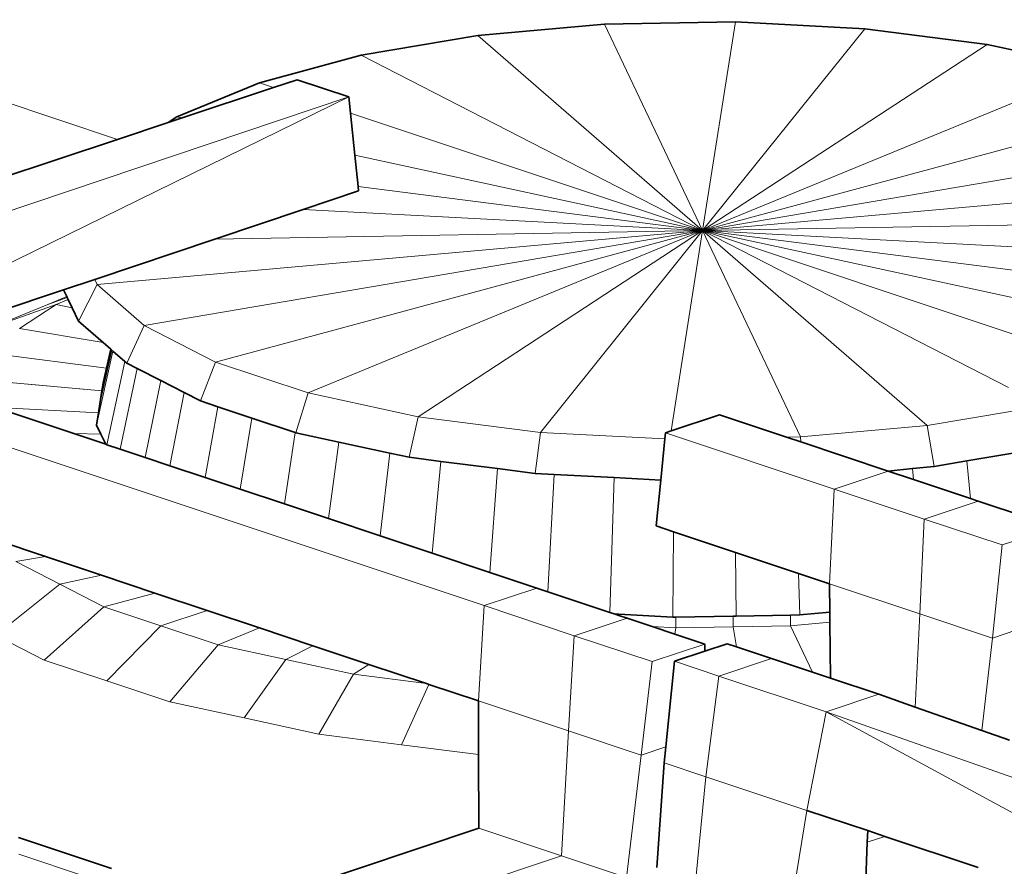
# Model space of a CAD drawing. Header units: inches. Extents: x 0 to 12.9, y 0 to 8.3.
# Tile 57 of 74: x 8.478 to 8.839, y 2.032 to 2.342. Entities that reach past the tile are written whole.
import ezdxf

# ---------------------------------------------------------------- set-up
doc = ezdxf.new("R2010")
doc.units = ezdxf.units.IN
doc.header["$MEASUREMENT"] = 0
doc.layers.add('Default', color=7, linetype='Continuous')

# ---------------------------------------------------------------- blocks, each defined once
blk = doc.blocks.new('MODEL_3')
at = {"lineweight": 0}
for p, q in [((8.3665, 2.34702), (8.51387, 2.2979)), ((8.51387, 2.2979), (8.3665, 2.34702)), ((8.69214, 2.34005), (8.6458, 2.33592)), ((8.6458, 2.33592), (8.69214, 2.34005)), ((8.74004, 2.34089), (8.69214, 2.34005)), ((8.69214, 2.34005), (8.74004, 2.34089)), ((8.69214, 2.34005), (8.72804, 2.2645)), ((8.72804, 2.2645), (8.69214, 2.34005)), ((8.74004, 2.34089), (8.72804, 2.2645)), ((8.72804, 2.2645), (8.74004, 2.34089)), ((8.78743, 2.33839), (8.74004, 2.34089)), ((8.74004, 2.34089), (8.78743, 2.33839)), ((8.78743, 2.33839), (8.72804, 2.2645)), ((8.72804, 2.2645), (8.78743, 2.33839)), ((8.83222, 2.33266), (8.78743, 2.33839)), ((8.78743, 2.33839), (8.83222, 2.33266)), ((8.6458, 2.33592), (8.60305, 2.32866)), ((8.60305, 2.32866), (8.6458, 2.33592)), ((8.6458, 2.33592), (8.72804, 2.2645)), ((8.72804, 2.2645), (8.6458, 2.33592)), ((8.83222, 2.33266), (8.72804, 2.2645)), ((8.72804, 2.2645), (8.83222, 2.33266)), ((8.87245, 2.32395), (8.83222, 2.33266)), ((8.83222, 2.33266), (8.87245, 2.32395)), ((8.56577, 2.31859), (8.60305, 2.32866)), ((8.60305, 2.32866), (8.56577, 2.31859)), ((8.60305, 2.32866), (8.72804, 2.2645)), ((8.72804, 2.2645), (8.60305, 2.32866)), ((8.72804, 2.2645), (8.87245, 2.32395)), ((8.87245, 2.32395), (8.72804, 2.2645)), ((8.56577, 2.31859), (8.53558, 2.30616)), ((8.53558, 2.30616), (8.56577, 2.31859)), ((8.57096, 2.31686), (8.56577, 2.31859)), ((8.56577, 2.31859), (8.57096, 2.31686)), ((8.57096, 2.31686), (8.57959, 2.31972)), ((8.57959, 2.31972), (8.57096, 2.31686)), ((8.57959, 2.31972), (8.59846, 2.31343)), ((8.59846, 2.31343), (8.57959, 2.31972)), ((8.5375, 2.30575), (8.57096, 2.31686)), ((8.57096, 2.31686), (8.5375, 2.30575)), ((8.59846, 2.31343), (8.36423, 2.23465)), ((8.36423, 2.23465), (8.59846, 2.31343)), ((8.59846, 2.31343), (8.40793, 2.22008)), ((8.40793, 2.22008), (8.59846, 2.31343)), ((8.59909, 2.30748), (8.59846, 2.31343)), ((8.59846, 2.31343), (8.59909, 2.30748)), ((8.72804, 2.2645), (8.59909, 2.30748)), ((8.59909, 2.30748), (8.60073, 2.29206)), ((8.59909, 2.30748), (8.72804, 2.2645)), ((8.60073, 2.29206), (8.59909, 2.30748)), ((8.51387, 2.2979), (8.53231, 2.30403)), ((8.53231, 2.30403), (8.51387, 2.2979)), ((8.53558, 2.30616), (8.53231, 2.30403)), ((8.53231, 2.30403), (8.5375, 2.30575)), ((8.5375, 2.30575), (8.53558, 2.30616)), ((8.34383, 2.24145), (8.51387, 2.2979)), ((8.51387, 2.2979), (8.34383, 2.24145)), ((8.85812, 2.29962), (8.72804, 2.2645)), ((8.72804, 2.2645), (8.85812, 2.29962)), ((8.60073, 2.29206), (8.60194, 2.28064)), ((8.72804, 2.2645), (8.60073, 2.29206)), ((8.60073, 2.29206), (8.72804, 2.2645)), ((8.60194, 2.28064), (8.60073, 2.29206)), ((8.85672, 2.28636), (8.72804, 2.2645)), ((8.72804, 2.2645), (8.85672, 2.28636)), ((8.60211, 2.27907), (8.58174, 2.27223)), ((8.58174, 2.27223), (8.60211, 2.27907)), ((8.60194, 2.28064), (8.60211, 2.27907)), ((8.72804, 2.2645), (8.60194, 2.28064)), ((8.60194, 2.28064), (8.72804, 2.2645)), ((8.60211, 2.27907), (8.60194, 2.28064)), ((8.86327, 2.27658), (8.72804, 2.2645)), ((8.72804, 2.2645), (8.86327, 2.27658)), ((8.58174, 2.27223), (8.54945, 2.26138)), ((8.54945, 2.26138), (8.58174, 2.27223)), ((8.72804, 2.2645), (8.58174, 2.27223)), ((8.58174, 2.27223), (8.72804, 2.2645)), ((8.72804, 2.2645), (8.50637, 2.2447)), ((8.50637, 2.2447), (8.72804, 2.2645)), ((8.72804, 2.2645), (8.52357, 2.22978)), ((8.52357, 2.22978), (8.72804, 2.2645)), ((8.72804, 2.2645), (8.54945, 2.26138)), ((8.54945, 2.26138), (8.72804, 2.2645)), ((8.72804, 2.2645), (8.54969, 2.21636)), ((8.54969, 2.21636), (8.72804, 2.2645)), ((8.72804, 2.2645), (8.58361, 2.20506)), ((8.58361, 2.20506), (8.72804, 2.2645)), ((8.72804, 2.2645), (8.62385, 2.19635)), ((8.62385, 2.19635), (8.72804, 2.2645)), ((8.72804, 2.2645), (8.66864, 2.19062)), ((8.66864, 2.19062), (8.72804, 2.2645)), ((8.72804, 2.2645), (8.71649, 2.19112)), ((8.71649, 2.19112), (8.72804, 2.2645)), ((8.89097, 2.26735), (8.72804, 2.2645)), ((8.72804, 2.2645), (8.89097, 2.26735)), ((8.72804, 2.2645), (8.76394, 2.18895)), ((8.76394, 2.18895), (8.72804, 2.2645)), ((8.72804, 2.2645), (8.81028, 2.19309)), ((8.81028, 2.19309), (8.72804, 2.2645)), ((8.72804, 2.2645), (8.84005, 2.20701)), ((8.84005, 2.20701), (8.72804, 2.2645)), ((8.72804, 2.2645), (8.84182, 2.22658)), ((8.84182, 2.22658), (8.72804, 2.2645)), ((8.72804, 2.2645), (8.85465, 2.2371)), ((8.93178, 2.25375), (8.72804, 2.2645)), ((8.72804, 2.2645), (8.93178, 2.25375)), ((8.94227, 2.23709), (8.72804, 2.2645)), ((8.72804, 2.2645), (8.94227, 2.23709)), ((8.85465, 2.2371), (8.72804, 2.2645)), ((8.54945, 2.26138), (8.50547, 2.24662)), ((8.50547, 2.24662), (8.54945, 2.26138)), ((8.50547, 2.24662), (8.49405, 2.24278)), ((8.49405, 2.24278), (8.50547, 2.24662)), ((8.50637, 2.2447), (8.50547, 2.24662)), ((8.50547, 2.24662), (8.50637, 2.2447)), ((8.49405, 2.24278), (8.41722, 2.21699)), ((8.41722, 2.21699), (8.49405, 2.24278)), ((8.49522, 2.24032), (8.49405, 2.24278)), ((8.49405, 2.24278), (8.49522, 2.24032)), ((8.49948, 2.23135), (8.50637, 2.2447)), ((8.50637, 2.2447), (8.49948, 2.23135)), ((8.52357, 2.22978), (8.50637, 2.2447)), ((8.50637, 2.2447), (8.52357, 2.22978)), ((8.49522, 2.24032), (8.48827, 2.23747)), ((8.48827, 2.23747), (8.49538, 2.23998)), ((8.49572, 2.23926), (8.49141, 2.23748)), ((8.49538, 2.23998), (8.49522, 2.24032)), ((8.49572, 2.23926), (8.49538, 2.23998)), ((8.49538, 2.23998), (8.49572, 2.23926)), ((8.49716, 2.23624), (8.49572, 2.23926)), ((8.46779, 2.22903), (8.49141, 2.23748)), ((8.49141, 2.23748), (8.46779, 2.22903)), ((8.48827, 2.23747), (8.46779, 2.22903)), ((8.46779, 2.22903), (8.48827, 2.23747)), ((8.49141, 2.23748), (8.47798, 2.2287)), ((8.47798, 2.2287), (8.49141, 2.23748)), ((8.49141, 2.23748), (8.49716, 2.23624)), ((8.49948, 2.23135), (8.49716, 2.23624)), ((8.49716, 2.23624), (8.49948, 2.23135)), ((8.34494, 2.22822), (8.64807, 2.12717)), ((8.64807, 2.12717), (8.34494, 2.22822)), ((8.47798, 2.2287), (8.50851, 2.22351)), ((8.50851, 2.22351), (8.47798, 2.2287)), ((8.50851, 2.22351), (8.49948, 2.23135)), ((8.49948, 2.23135), (8.50851, 2.22351)), ((8.51721, 2.21596), (8.52357, 2.22978)), ((8.52357, 2.22978), (8.51721, 2.21596)), ((8.54969, 2.21636), (8.52357, 2.22978)), ((8.52357, 2.22978), (8.54969, 2.21636)), ((8.51133, 2.22107), (8.50851, 2.22351)), ((8.50851, 2.22351), (8.51133, 2.22107)), ((8.50978, 2.21412), (8.51133, 2.22107)), ((8.51133, 2.22107), (8.50978, 2.21412)), ((8.51174, 2.2207), (8.51133, 2.22107)), ((8.51133, 2.22107), (8.51174, 2.2207)), ((8.46454, 2.21991), (8.50978, 2.21412)), ((8.50978, 2.21412), (8.46454, 2.21991)), ((8.50614, 2.19327), (8.51215, 2.22035)), ((8.51215, 2.22035), (8.50614, 2.19327)), ((8.50736, 2.20102), (8.51174, 2.2207)), ((8.51174, 2.2207), (8.50736, 2.20102)), ((8.51215, 2.22035), (8.51174, 2.2207)), ((8.51174, 2.2207), (8.51215, 2.22035)), ((8.51651, 2.21657), (8.51215, 2.22035)), ((8.51215, 2.22035), (8.51651, 2.21657)), ((8.50859, 2.20878), (8.50978, 2.21412)), ((8.50978, 2.21412), (8.50859, 2.20878)), ((8.5099, 2.18609), (8.51651, 2.21657)), ((8.51651, 2.21657), (8.5099, 2.18609)), ((8.51481, 2.18445), (8.52107, 2.21398)), ((8.52107, 2.21398), (8.51481, 2.18445)), ((8.51721, 2.21596), (8.51651, 2.21657)), ((8.51651, 2.21657), (8.51721, 2.21596)), ((8.52107, 2.21398), (8.51721, 2.21596)), ((8.51721, 2.21596), (8.52107, 2.21398)), ((8.52964, 2.20958), (8.52107, 2.21398)), ((8.52107, 2.21398), (8.52964, 2.20958)), ((8.54415, 2.20213), (8.54969, 2.21636)), ((8.54969, 2.21636), (8.54415, 2.20213)), ((8.58361, 2.20506), (8.54969, 2.21636)), ((8.54969, 2.21636), (8.58361, 2.20506)), ((8.45689, 2.21039), (8.50812, 2.20581)), ((8.50812, 2.20581), (8.45689, 2.21039)), ((8.50812, 2.20581), (8.50859, 2.20878)), ((8.50859, 2.20878), (8.50812, 2.20581)), ((8.52395, 2.18141), (8.52964, 2.20958)), ((8.52964, 2.20958), (8.52395, 2.18141)), ((8.53818, 2.2052), (8.52964, 2.20958)), ((8.52964, 2.20958), (8.53818, 2.2052)), ((8.50736, 2.20102), (8.50812, 2.20581)), ((8.50812, 2.20581), (8.50736, 2.20102)), ((8.53301, 2.17839), (8.53818, 2.2052)), ((8.53818, 2.2052), (8.53301, 2.17839)), ((8.54415, 2.20213), (8.53818, 2.2052)), ((8.53818, 2.2052), (8.54415, 2.20213)), ((8.57913, 2.19047), (8.58361, 2.20506)), ((8.58361, 2.20506), (8.57913, 2.19047)), ((8.62385, 2.19635), (8.58361, 2.20506)), ((8.58361, 2.20506), (8.62385, 2.19635)), ((8.46868, 2.19983), (8.49777, 2.19014)), ((8.50686, 2.19782), (8.46868, 2.19983)), ((8.46868, 2.19983), (8.50686, 2.19782)), ((8.49777, 2.19014), (8.46868, 2.19983)), ((8.50686, 2.19782), (8.50736, 2.20102)), ((8.50736, 2.20102), (8.50686, 2.19782)), ((8.55054, 2.2), (8.54415, 2.20213)), ((8.54415, 2.20213), (8.55054, 2.2)), ((8.5459, 2.17409), (8.55054, 2.2)), ((8.55054, 2.2), (8.5459, 2.17409)), ((8.56305, 2.19583), (8.55054, 2.2)), ((8.55054, 2.2), (8.56305, 2.19583)), ((8.50614, 2.19327), (8.50686, 2.19782)), ((8.50686, 2.19782), (8.50614, 2.19327)), ((8.55874, 2.16981), (8.56305, 2.19583)), ((8.56305, 2.19583), (8.55874, 2.16981)), ((8.57881, 2.19058), (8.56305, 2.19583)), ((8.56305, 2.19583), (8.57881, 2.19058)), ((8.62061, 2.18149), (8.62385, 2.19635)), ((8.62385, 2.19635), (8.62061, 2.18149)), ((8.66864, 2.19062), (8.62385, 2.19635)), ((8.62385, 2.19635), (8.66864, 2.19062)), ((8.71649, 2.19112), (8.73426, 2.19704)), ((8.73426, 2.19704), (8.71649, 2.19112)), ((8.73426, 2.19704), (8.75879, 2.18886)), ((8.75879, 2.18886), (8.73426, 2.19704)), ((8.84152, 2.1984), (8.81028, 2.19309)), ((8.81028, 2.19309), (8.84152, 2.1984)), ((8.50771, 2.18996), (8.50614, 2.19327)), ((8.50614, 2.19327), (8.50771, 2.18996)), ((8.81028, 2.19309), (8.76394, 2.18895)), ((8.76394, 2.18895), (8.81028, 2.19309)), ((8.81283, 2.17814), (8.81028, 2.19309)), ((8.81028, 2.19309), (8.81283, 2.17814)), ((8.49777, 2.19014), (8.50949, 2.18623)), ((8.50771, 2.18996), (8.49777, 2.19014)), ((8.49777, 2.19014), (8.50771, 2.18996)), ((8.50949, 2.18623), (8.49777, 2.19014)), ((8.50949, 2.18623), (8.50771, 2.18996)), ((8.50771, 2.18996), (8.50949, 2.18623)), ((8.57491, 2.16442), (8.57881, 2.19058)), ((8.57881, 2.19058), (8.57491, 2.16442)), ((8.57913, 2.19047), (8.57881, 2.19058)), ((8.57881, 2.19058), (8.57913, 2.19047)), ((8.59481, 2.18708), (8.57913, 2.19047)), ((8.57913, 2.19047), (8.59481, 2.18708)), ((8.66679, 2.17558), (8.66864, 2.19062)), ((8.66864, 2.19062), (8.66679, 2.17558)), ((8.71426, 2.18821), (8.66864, 2.19062)), ((8.66864, 2.19062), (8.71426, 2.18821)), ((8.71426, 2.18821), (8.71449, 2.19045)), ((8.71449, 2.19045), (8.71426, 2.18821)), ((8.71449, 2.19045), (8.71649, 2.19112)), ((8.71649, 2.19112), (8.71449, 2.19045)), ((8.71449, 2.19045), (8.77622, 2.16987)), ((8.77622, 2.16987), (8.71449, 2.19045)), ((8.76394, 2.18895), (8.75879, 2.18886)), ((8.75879, 2.18886), (8.76407, 2.1871)), ((8.76407, 2.1871), (8.76394, 2.18895)), ((8.50949, 2.18623), (8.5099, 2.18609)), ((8.5099, 2.18609), (8.50949, 2.18623)), ((8.5099, 2.18609), (8.51481, 2.18445)), ((8.51481, 2.18445), (8.5099, 2.18609)), ((8.59108, 2.15903), (8.59481, 2.18708)), ((8.59481, 2.18708), (8.59108, 2.15903)), ((8.61347, 2.18304), (8.59481, 2.18708)), ((8.59481, 2.18708), (8.61347, 2.18304)), ((8.71271, 2.17316), (8.71426, 2.18821)), ((8.71426, 2.18821), (8.71271, 2.17316)), ((8.76407, 2.1871), (8.79599, 2.17646)), ((8.79599, 2.17646), (8.76407, 2.1871)), ((8.51481, 2.18445), (8.52395, 2.18141)), ((8.52395, 2.18141), (8.51481, 2.18445)), ((8.52395, 2.18141), (8.53301, 2.17839)), ((8.53301, 2.17839), (8.52395, 2.18141)), ((8.61002, 2.15272), (8.61347, 2.18304)), ((8.61347, 2.18304), (8.61002, 2.15272)), ((8.62061, 2.18149), (8.61347, 2.18304)), ((8.61347, 2.18304), (8.62061, 2.18149)), ((8.63223, 2.18), (8.62061, 2.18149)), ((8.62061, 2.18149), (8.63223, 2.18)), ((8.84461, 2.18353), (8.8248, 2.18017)), ((8.8248, 2.18017), (8.84461, 2.18353)), ((8.53301, 2.17839), (8.5459, 2.17409)), ((8.5459, 2.17409), (8.53301, 2.17839)), ((8.62903, 2.14638), (8.63223, 2.18)), ((8.63223, 2.18), (8.62903, 2.14638)), ((8.65298, 2.17735), (8.63223, 2.18)), ((8.63223, 2.18), (8.65298, 2.17735)), ((8.81283, 2.17814), (8.80495, 2.17743)), ((8.80495, 2.17743), (8.81283, 2.17814)), ((8.8248, 2.18017), (8.81283, 2.17814)), ((8.81283, 2.17814), (8.8248, 2.18017)), ((8.8261, 2.16643), (8.8248, 2.18017)), ((8.8248, 2.18017), (8.8261, 2.16643)), ((8.5459, 2.17409), (8.55874, 2.16981)), ((8.55874, 2.16981), (8.5459, 2.17409)), ((8.65015, 2.13934), (8.65298, 2.17735)), ((8.65298, 2.17735), (8.65015, 2.13934)), ((8.66679, 2.17558), (8.65298, 2.17735)), ((8.65298, 2.17735), (8.66679, 2.17558)), ((8.67376, 2.17522), (8.66679, 2.17558)), ((8.66679, 2.17558), (8.67376, 2.17522)), ((8.67144, 2.13225), (8.67376, 2.17522)), ((8.67376, 2.17522), (8.67144, 2.13225)), ((8.69571, 2.17406), (8.67376, 2.17522)), ((8.67376, 2.17522), (8.69571, 2.17406)), ((8.6941, 2.12469), (8.69571, 2.17406)), ((8.69571, 2.17406), (8.6941, 2.12469)), ((8.71271, 2.17316), (8.69571, 2.17406)), ((8.69571, 2.17406), (8.71271, 2.17316)), ((8.77622, 2.16987), (8.79599, 2.17646)), ((8.79599, 2.17646), (8.77622, 2.16987)), ((8.80495, 2.17743), (8.79599, 2.17646)), ((8.79599, 2.17646), (8.80525, 2.17338)), ((8.80525, 2.17338), (8.80495, 2.17743)), ((8.71099, 2.15634), (8.71271, 2.17316)), ((8.71271, 2.17316), (8.71099, 2.15634)), ((8.80525, 2.17338), (8.8261, 2.16643)), ((8.8261, 2.16643), (8.80525, 2.17338)), ((8.55874, 2.16981), (8.57491, 2.16442)), ((8.57491, 2.16442), (8.55874, 2.16981)), ((8.77456, 2.13515), (8.77622, 2.16987)), ((8.77622, 2.16987), (8.77456, 2.13515)), ((8.80923, 2.15887), (8.77622, 2.16987)), ((8.77622, 2.16987), (8.80923, 2.15887)), ((8.57491, 2.16442), (8.59108, 2.15903)), ((8.59108, 2.15903), (8.57491, 2.16442)), ((8.80923, 2.15887), (8.82901, 2.16546)), ((8.82901, 2.16546), (8.80923, 2.15887)), ((8.8261, 2.16643), (8.82901, 2.16546)), ((8.82901, 2.16546), (8.8261, 2.16643)), ((8.82901, 2.16546), (8.84738, 2.15933)), ((8.84738, 2.15933), (8.82901, 2.16546)), ((8.59108, 2.15903), (8.61002, 2.15272)), ((8.61002, 2.15272), (8.59108, 2.15903)), ((8.71744, 2.15419), (8.71099, 2.15634)), ((8.71099, 2.15634), (8.71744, 2.15419)), ((8.80757, 2.12415), (8.80923, 2.15887)), ((8.80923, 2.15887), (8.80757, 2.12415)), ((8.83771, 2.14938), (8.80923, 2.15887)), ((8.80923, 2.15887), (8.83771, 2.14938)), ((8.83771, 2.14938), (8.85748, 2.15597)), ((8.85748, 2.15597), (8.83771, 2.14938)), ((8.61002, 2.15272), (8.62903, 2.14638)), ((8.62903, 2.14638), (8.61002, 2.15272)), ((8.7171, 2.12295), (8.71744, 2.15419)), ((8.71744, 2.15419), (8.7171, 2.12295)), ((8.74012, 2.14663), (8.71744, 2.15419)), ((8.71744, 2.15419), (8.74012, 2.14663)), ((8.48747, 2.14512), (8.46636, 2.15216)), ((8.46636, 2.15216), (8.48747, 2.14512)), ((8.83418, 2.11528), (8.83771, 2.14938)), ((8.83771, 2.14938), (8.83418, 2.11528)), ((8.47659, 2.14327), (8.48747, 2.14512)), ((8.48747, 2.14512), (8.47659, 2.14327)), ((8.50794, 2.1383), (8.48747, 2.14512)), ((8.48747, 2.14512), (8.50794, 2.1383)), ((8.62903, 2.14638), (8.65015, 2.13934)), ((8.65015, 2.13934), (8.62903, 2.14638)), ((8.76315, 2.13896), (8.74012, 2.14663)), ((8.74038, 2.12335), (8.74012, 2.14663)), ((8.74012, 2.14663), (8.76315, 2.13896)), ((8.74012, 2.14663), (8.74038, 2.12335)), ((8.47659, 2.14327), (8.49271, 2.135)), ((8.49271, 2.135), (8.47659, 2.14327)), ((8.49271, 2.135), (8.50794, 2.1383)), ((8.50794, 2.1383), (8.49271, 2.135)), ((8.5275, 2.13178), (8.50794, 2.1383)), ((8.50794, 2.1383), (8.5275, 2.13178)), ((8.65015, 2.13934), (8.66736, 2.13361)), ((8.66736, 2.13361), (8.65015, 2.13934)), ((8.77456, 2.13515), (8.76315, 2.13896)), ((8.76365, 2.12376), (8.76315, 2.13896)), ((8.76315, 2.13896), (8.77456, 2.13515)), ((8.76315, 2.13896), (8.76365, 2.12376)), ((8.46922, 2.11636), (8.49271, 2.135)), ((8.49271, 2.135), (8.46922, 2.11636)), ((8.49271, 2.135), (8.50882, 2.12673)), ((8.50882, 2.12673), (8.49271, 2.135)), ((8.77466, 2.12474), (8.77456, 2.13515)), ((8.77456, 2.13515), (8.80757, 2.12415)), ((8.80757, 2.12415), (8.77456, 2.13515)), ((8.77456, 2.13515), (8.77466, 2.12474)), ((8.50882, 2.12673), (8.5275, 2.13178)), ((8.5275, 2.13178), (8.50882, 2.12673)), ((8.54665, 2.12539), (8.5275, 2.13178)), ((8.5275, 2.13178), (8.54665, 2.12539)), ((8.64807, 2.12717), (8.66736, 2.13361)), ((8.66736, 2.13361), (8.64807, 2.12717)), ((8.66736, 2.13361), (8.67144, 2.13225)), ((8.67144, 2.13225), (8.66736, 2.13361)), ((8.67144, 2.13225), (8.6941, 2.12469)), ((8.6941, 2.12469), (8.67144, 2.13225)), ((8.64807, 2.12717), (8.64597, 2.09229)), ((8.64597, 2.09229), (8.64807, 2.12717)), ((8.68108, 2.11617), (8.64807, 2.12717)), ((8.64807, 2.12717), (8.68108, 2.11617)), ((8.48694, 2.10726), (8.50882, 2.12673)), ((8.50882, 2.12673), (8.48694, 2.10726)), ((8.50882, 2.12673), (8.52974, 2.11976)), ((8.52974, 2.11976), (8.50882, 2.12673)), ((8.52974, 2.11976), (8.54665, 2.12539)), ((8.54665, 2.12539), (8.52974, 2.11976)), ((8.56579, 2.11901), (8.54665, 2.12539)), ((8.54665, 2.12539), (8.56579, 2.11901)), ((8.6941, 2.12469), (8.69599, 2.12406)), ((8.69599, 2.12406), (8.6941, 2.12469)), ((8.69599, 2.12406), (8.69743, 2.12358)), ((8.69743, 2.12399), (8.69599, 2.12406)), ((8.69743, 2.12358), (8.69743, 2.12399)), ((8.69743, 2.12399), (8.7171, 2.12295)), ((8.7171, 2.12295), (8.69743, 2.12399)), ((8.69743, 2.12358), (8.70038, 2.1226)), ((8.70038, 2.1226), (8.69743, 2.12358)), ((8.74038, 2.12335), (8.76027, 2.1237)), ((8.76027, 2.1237), (8.74038, 2.12335)), ((8.76027, 2.1237), (8.76365, 2.12376)), ((8.76365, 2.12376), (8.76027, 2.1237)), ((8.76027, 2.1198), (8.76027, 2.1237)), ((8.76027, 2.1237), (8.76027, 2.1198)), ((8.76365, 2.12376), (8.77466, 2.12474)), ((8.77466, 2.12474), (8.76365, 2.12376)), ((8.77469, 2.12109), (8.77466, 2.12474)), ((8.77466, 2.12474), (8.77469, 2.12109)), ((8.80584, 2.09004), (8.80757, 2.12415)), ((8.80757, 2.12415), (8.80584, 2.09004)), ((8.83418, 2.11528), (8.80757, 2.12415)), ((8.80757, 2.12415), (8.83418, 2.11528)), ((8.68108, 2.11617), (8.70038, 2.1226)), ((8.70038, 2.1226), (8.68108, 2.11617)), ((8.70038, 2.1226), (8.70962, 2.11952)), ((8.70962, 2.11952), (8.70038, 2.1226)), ((8.7171, 2.12295), (8.71823, 2.12297)), ((8.71823, 2.12297), (8.7171, 2.12295)), ((8.71823, 2.12297), (8.73926, 2.12333)), ((8.73926, 2.12333), (8.71823, 2.12297)), ((8.71823, 2.11907), (8.71823, 2.12297)), ((8.71823, 2.12297), (8.71823, 2.11907)), ((8.73926, 2.12333), (8.74038, 2.12335)), ((8.74038, 2.12335), (8.73926, 2.12333)), ((8.73926, 2.11943), (8.73926, 2.12333)), ((8.73926, 2.12333), (8.73926, 2.11943)), ((8.76027, 2.1198), (8.77469, 2.12109)), ((8.77469, 2.12109), (8.76027, 2.1198)), ((8.77488, 2.10061), (8.77469, 2.12109)), ((8.77469, 2.12109), (8.77488, 2.10061)), ((8.46922, 2.11636), (8.48694, 2.10726)), ((8.48694, 2.10726), (8.46922, 2.11636)), ((8.50994, 2.0996), (8.52974, 2.11976)), ((8.52974, 2.11976), (8.50994, 2.0996)), ((8.52974, 2.11976), (8.55066, 2.11278)), ((8.55066, 2.11278), (8.52974, 2.11976)), ((8.55066, 2.11278), (8.56579, 2.11901)), ((8.56579, 2.11901), (8.55066, 2.11278)), ((8.58536, 2.11249), (8.56579, 2.11901)), ((8.56579, 2.11901), (8.58536, 2.11249)), ((8.70962, 2.11952), (8.71787, 2.11677)), ((8.71823, 2.11907), (8.70962, 2.11952)), ((8.71787, 2.11677), (8.71823, 2.11907)), ((8.71787, 2.11677), (8.72885, 2.11311)), ((8.72885, 2.11311), (8.71787, 2.11677)), ((8.71823, 2.11907), (8.73926, 2.11943)), ((8.73926, 2.11943), (8.71823, 2.11907)), ((8.73926, 2.11943), (8.76027, 2.1198)), ((8.76027, 2.1198), (8.73926, 2.11943)), ((8.73926, 2.11943), (8.74041, 2.1121)), ((8.74041, 2.1121), (8.73926, 2.11943)), ((8.76027, 2.1198), (8.76835, 2.10279)), ((8.76835, 2.10279), (8.76027, 2.1198)), ((8.83418, 2.11528), (8.84316, 2.11827)), ((8.84316, 2.11827), (8.83418, 2.11528)), ((8.53294, 2.09193), (8.55066, 2.11278)), ((8.55066, 2.11278), (8.53294, 2.09193)), ((8.55066, 2.11278), (8.57547, 2.10741)), ((8.57547, 2.10741), (8.55066, 2.11278)), ((8.67897, 2.08129), (8.68108, 2.11617)), ((8.68108, 2.11617), (8.67897, 2.08129)), ((8.70955, 2.10668), (8.68108, 2.11617)), ((8.68108, 2.11617), (8.70955, 2.10668)), ((8.70955, 2.10668), (8.72885, 2.11311)), ((8.72885, 2.11311), (8.70955, 2.10668)), ((8.73706, 2.11322), (8.72882, 2.11047)), ((8.72882, 2.11047), (8.73706, 2.11322)), ((8.72885, 2.11311), (8.72882, 2.11047)), ((8.72882, 2.11047), (8.72885, 2.11311)), ((8.74041, 2.1121), (8.73706, 2.11322)), ((8.73706, 2.11322), (8.74041, 2.1121)), ((8.83031, 2.08141), (8.83418, 2.11528)), ((8.83418, 2.11528), (8.83031, 2.08141)), ((8.57547, 2.10741), (8.58536, 2.11249)), ((8.58536, 2.11249), (8.57547, 2.10741)), ((8.60582, 2.10567), (8.58536, 2.11249)), ((8.58536, 2.11249), (8.60582, 2.10567)), ((8.72882, 2.11047), (8.71777, 2.10678)), ((8.71777, 2.10678), (8.72882, 2.11047)), ((8.74041, 2.1121), (8.75325, 2.10782)), ((8.75325, 2.10782), (8.74041, 2.1121)), ((8.48694, 2.10726), (8.50994, 2.0996)), ((8.50994, 2.0996), (8.48694, 2.10726)), ((8.56022, 2.08603), (8.57547, 2.10741)), ((8.57547, 2.10741), (8.56022, 2.08603)), ((8.57547, 2.10741), (8.60028, 2.10204)), ((8.60028, 2.10204), (8.57547, 2.10741)), ((8.60028, 2.10204), (8.60582, 2.10567)), ((8.60582, 2.10567), (8.60028, 2.10204)), ((8.62694, 2.09863), (8.60582, 2.10567)), ((8.60582, 2.10567), (8.62694, 2.09863)), ((8.70558, 2.07242), (8.70955, 2.10668)), ((8.70955, 2.10668), (8.70558, 2.07242)), ((8.71777, 2.10678), (8.71457, 2.07541)), ((8.71457, 2.07541), (8.71777, 2.10678)), ((8.71777, 2.10678), (8.73395, 2.10139)), ((8.73395, 2.10139), (8.71777, 2.10678)), ((8.75325, 2.10782), (8.73395, 2.10139)), ((8.73395, 2.10139), (8.75325, 2.10782)), ((8.75325, 2.10782), (8.76835, 2.10279)), ((8.76835, 2.10279), (8.75325, 2.10782)), ((8.5875, 2.08012), (8.60028, 2.10204)), ((8.60028, 2.10204), (8.5875, 2.08012)), ((8.60028, 2.10204), (8.62694, 2.09863)), ((8.62694, 2.09863), (8.60028, 2.10204)), ((8.76835, 2.10279), (8.77488, 2.10061)), ((8.77488, 2.10061), (8.76835, 2.10279)), ((8.50994, 2.0996), (8.53294, 2.09193)), ((8.53294, 2.09193), (8.50994, 2.0996)), ((8.61786, 2.07624), (8.62783, 2.09834)), ((8.62783, 2.09834), (8.61786, 2.07624)), ((8.62694, 2.09863), (8.62783, 2.09834)), ((8.62783, 2.09834), (8.62694, 2.09863)), ((8.62783, 2.09834), (8.64597, 2.09229)), ((8.64597, 2.09229), (8.62783, 2.09834)), ((8.72921, 2.06454), (8.73395, 2.10139)), ((8.73395, 2.10139), (8.72921, 2.06454)), ((8.73395, 2.10139), (8.77325, 2.08829)), ((8.77325, 2.08829), (8.73395, 2.10139)), ((8.77488, 2.10061), (8.79255, 2.09472)), ((8.79255, 2.09472), (8.77488, 2.10061)), ((8.77325, 2.08829), (8.79255, 2.09472)), ((8.79255, 2.09472), (8.77325, 2.08829)), ((8.79255, 2.09472), (8.80584, 2.09004)), ((8.80584, 2.09004), (8.79255, 2.09472)), ((8.53294, 2.09193), (8.56022, 2.08603)), ((8.56022, 2.08603), (8.53294, 2.09193)), ((8.64597, 2.09229), (8.64603, 2.07263)), ((8.64603, 2.07263), (8.64597, 2.09229)), ((8.64597, 2.09229), (8.67897, 2.08129)), ((8.67897, 2.08129), (8.64597, 2.09229)), ((8.77325, 2.08829), (8.76621, 2.05221)), ((8.76621, 2.05221), (8.77325, 2.08829)), ((8.96012, 2.02242), (8.77325, 2.08829)), ((8.95797, 1.98829), (8.77325, 2.08829)), ((8.77325, 2.08829), (8.96012, 2.02242)), ((8.77325, 2.08829), (8.95797, 1.98829)), ((8.80584, 2.09004), (8.83031, 2.08141)), ((8.83031, 2.08141), (8.80584, 2.09004)), ((8.56022, 2.08603), (8.5875, 2.08012)), ((8.5875, 2.08012), (8.56022, 2.08603)), ((8.67638, 2.03556), (8.67897, 2.08129)), ((8.67897, 2.08129), (8.67638, 2.03556)), ((8.67897, 2.08129), (8.70558, 2.07242)), ((8.70558, 2.07242), (8.67897, 2.08129)), ((8.83031, 2.08141), (8.84039, 2.07786)), ((8.84039, 2.07786), (8.83031, 2.08141)), ((8.5875, 2.08012), (8.61786, 2.07624)), ((8.61786, 2.07624), (8.5875, 2.08012)), ((8.61786, 2.07624), (8.64603, 2.07263)), ((8.64603, 2.07263), (8.61786, 2.07624)), ((8.70558, 2.07242), (8.71457, 2.07541)), ((8.71457, 2.07541), (8.70558, 2.07242)), ((8.71457, 2.07541), (8.71398, 2.06962)), ((8.71398, 2.06962), (8.71457, 2.07541)), ((8.64603, 2.07263), (8.64612, 2.04565)), ((8.64612, 2.04565), (8.64603, 2.07263)), ((8.70558, 2.07242), (8.70021, 2.02762)), ((8.70021, 2.02762), (8.70558, 2.07242)), ((8.71398, 2.06962), (8.71134, 2.03133)), ((8.71134, 2.03133), (8.71398, 2.06962)), ((8.71398, 2.06962), (8.72921, 2.06454)), ((8.72921, 2.06454), (8.71398, 2.06962)), ((8.72562, 2.02708), (8.72921, 2.06454)), ((8.72921, 2.06454), (8.72562, 2.02708)), ((8.72921, 2.06454), (8.76621, 2.05221)), ((8.76621, 2.05221), (8.72921, 2.06454)), ((8.76027, 2.01576), (8.76621, 2.05221)), ((8.76621, 2.05221), (8.76027, 2.01576)), ((8.76621, 2.05221), (8.78849, 2.04478)), ((8.78849, 2.04478), (8.76621, 2.05221)), ((8.64612, 2.04565), (8.5567, 2.01584)), ((8.5567, 2.01584), (8.64612, 2.04565)), ((8.64612, 2.04565), (8.67638, 2.03556)), ((8.67638, 2.03556), (8.64612, 2.04565)), ((8.78849, 2.04478), (8.78833, 2.04054)), ((8.79477, 2.04269), (8.78849, 2.04478)), ((8.51156, 2.03089), (8.47755, 2.04223)), ((8.47755, 2.04223), (8.51156, 2.03089)), ((8.78743, 2.0175), (8.78833, 2.04054)), ((8.78833, 2.04054), (8.78743, 2.0175)), ((8.78833, 2.04054), (8.79477, 2.04269)), ((8.79477, 2.04269), (8.82889, 2.03132)), ((8.82889, 2.03132), (8.79477, 2.04269)), ((8.50246, 2.02786), (8.47768, 2.03612)), ((8.47768, 2.03612), (8.50246, 2.02786)), ((8.67638, 2.03556), (8.58696, 2.00576)), ((8.58696, 2.00576), (8.67638, 2.03556)), ((8.67638, 2.03556), (8.70021, 2.02762)), ((8.70021, 2.02762), (8.67638, 2.03556))]:
    blk.add_line(p, q, dxfattribs=at).dxf.unprotected_set("ltscale", 0)
at = {"lineweight": 35}
for p, q in [((8.6458, 2.33592), (8.69214, 2.34005)), ((8.69214, 2.34005), (8.74004, 2.34089)), ((8.74004, 2.34089), (8.78743, 2.33839)), ((8.78743, 2.33839), (8.83222, 2.33266)), ((8.60305, 2.32866), (8.6458, 2.33592)), ((8.83222, 2.33266), (8.87245, 2.32395)), ((8.56577, 2.31859), (8.60305, 2.32866)), ((8.53558, 2.30616), (8.56577, 2.31859)), ((8.57096, 2.31686), (8.57959, 2.31972)), ((8.57959, 2.31972), (8.59846, 2.31343)), ((8.5375, 2.30575), (8.57096, 2.31686)), ((8.59846, 2.31343), (8.59909, 2.30748)), ((8.59909, 2.30748), (8.60073, 2.29206)), ((8.51387, 2.2979), (8.53231, 2.30403)), ((8.53231, 2.30403), (8.53558, 2.30616)), ((8.53231, 2.30403), (8.5375, 2.30575)), ((8.34383, 2.24145), (8.51387, 2.2979)), ((8.60073, 2.29206), (8.60194, 2.28064)), ((8.60211, 2.27907), (8.58174, 2.27223)), ((8.60194, 2.28064), (8.60211, 2.27907)), ((8.58174, 2.27223), (8.54945, 2.26138)), ((8.54945, 2.26138), (8.50547, 2.24662)), ((8.50547, 2.24662), (8.49405, 2.24278)), ((8.49405, 2.24278), (8.41722, 2.21699)), ((8.49405, 2.24278), (8.49522, 2.24032)), ((8.49522, 2.24032), (8.49538, 2.23998)), ((8.49538, 2.23998), (8.49572, 2.23926)), ((8.49572, 2.23926), (8.49716, 2.23624)), ((8.49716, 2.23624), (8.49948, 2.23135)), ((8.49948, 2.23135), (8.50851, 2.22351)), ((8.50851, 2.22351), (8.51133, 2.22107)), ((8.51133, 2.22107), (8.50978, 2.21412)), ((8.51133, 2.22107), (8.51174, 2.2207)), ((8.51174, 2.2207), (8.51215, 2.22035)), ((8.51215, 2.22035), (8.51651, 2.21657)), ((8.50978, 2.21412), (8.50859, 2.20878)), ((8.51651, 2.21657), (8.51721, 2.21596)), ((8.51721, 2.21596), (8.52107, 2.21398)), ((8.52107, 2.21398), (8.52964, 2.20958)), ((8.50812, 2.20581), (8.50859, 2.20878)), ((8.52964, 2.20958), (8.53818, 2.2052)), ((8.50736, 2.20102), (8.50812, 2.20581)), ((8.53818, 2.2052), (8.54415, 2.20213)), ((8.49777, 2.19014), (8.46868, 2.19983)), ((8.50686, 2.19782), (8.50736, 2.20102)), ((8.54415, 2.20213), (8.55054, 2.2)), ((8.55054, 2.2), (8.56305, 2.19583)), ((8.50614, 2.19327), (8.50686, 2.19782)), ((8.56305, 2.19583), (8.57881, 2.19058)), ((8.73426, 2.19704), (8.71649, 2.19112)), ((8.75879, 2.18886), (8.73426, 2.19704)), ((8.50771, 2.18996), (8.50614, 2.19327)), ((8.50949, 2.18623), (8.49777, 2.19014)), ((8.50949, 2.18623), (8.50771, 2.18996)), ((8.57881, 2.19058), (8.57913, 2.19047)), ((8.57913, 2.19047), (8.59481, 2.18708)), ((8.71449, 2.19045), (8.71426, 2.18821)), ((8.71649, 2.19112), (8.71449, 2.19045)), ((8.76407, 2.1871), (8.75879, 2.18886)), ((8.5099, 2.18609), (8.50949, 2.18623)), ((8.51481, 2.18445), (8.5099, 2.18609)), ((8.59481, 2.18708), (8.61347, 2.18304)), ((8.71426, 2.18821), (8.71271, 2.17316)), ((8.79599, 2.17646), (8.76407, 2.1871)), ((8.52395, 2.18141), (8.51481, 2.18445)), ((8.53301, 2.17839), (8.52395, 2.18141)), ((8.61347, 2.18304), (8.62061, 2.18149)), ((8.62061, 2.18149), (8.63223, 2.18)), ((8.8248, 2.18017), (8.84461, 2.18353)), ((8.5459, 2.17409), (8.53301, 2.17839)), ((8.63223, 2.18), (8.65298, 2.17735)), ((8.80495, 2.17743), (8.81283, 2.17814)), ((8.81283, 2.17814), (8.8248, 2.18017)), ((8.55874, 2.16981), (8.5459, 2.17409)), ((8.65298, 2.17735), (8.66679, 2.17558)), ((8.66679, 2.17558), (8.67376, 2.17522)), ((8.67376, 2.17522), (8.69571, 2.17406)), ((8.69571, 2.17406), (8.71271, 2.17316)), ((8.79599, 2.17646), (8.80495, 2.17743)), ((8.80525, 2.17338), (8.79599, 2.17646)), ((8.71271, 2.17316), (8.71099, 2.15634)), ((8.8261, 2.16643), (8.80525, 2.17338)), ((8.57491, 2.16442), (8.55874, 2.16981)), ((8.59108, 2.15903), (8.57491, 2.16442)), ((8.82901, 2.16546), (8.8261, 2.16643)), ((8.82901, 2.16546), (8.84738, 2.15933)), ((8.61002, 2.15272), (8.59108, 2.15903)), ((8.71744, 2.15419), (8.71099, 2.15634)), ((8.62903, 2.14638), (8.61002, 2.15272)), ((8.74012, 2.14663), (8.71744, 2.15419)), ((8.48747, 2.14512), (8.46636, 2.15216)), ((8.50794, 2.1383), (8.48747, 2.14512)), ((8.65015, 2.13934), (8.62903, 2.14638)), ((8.76315, 2.13896), (8.74012, 2.14663)), ((8.5275, 2.13178), (8.50794, 2.1383)), ((8.66736, 2.13361), (8.65015, 2.13934)), ((8.77456, 2.13515), (8.76315, 2.13896)), ((8.77456, 2.13515), (8.77466, 2.12474)), ((8.54665, 2.12539), (8.5275, 2.13178)), ((8.67144, 2.13225), (8.66736, 2.13361)), ((8.6941, 2.12469), (8.67144, 2.13225)), ((8.56579, 2.11901), (8.54665, 2.12539)), ((8.69599, 2.12406), (8.6941, 2.12469)), ((8.69743, 2.12399), (8.69599, 2.12406)), ((8.69743, 2.12358), (8.69599, 2.12406)), ((8.7171, 2.12295), (8.69743, 2.12399)), ((8.70038, 2.1226), (8.69743, 2.12358)), ((8.74038, 2.12335), (8.76027, 2.1237)), ((8.76027, 2.1237), (8.76365, 2.12376)), ((8.76365, 2.12376), (8.77466, 2.12474)), ((8.77466, 2.12474), (8.77469, 2.12109)), ((8.70038, 2.1226), (8.70962, 2.11952)), ((8.7171, 2.12295), (8.71823, 2.12297)), ((8.71823, 2.12297), (8.73926, 2.12333)), ((8.73926, 2.12333), (8.74038, 2.12335)), ((8.77469, 2.12109), (8.77488, 2.10061)), ((8.58536, 2.11249), (8.56579, 2.11901)), ((8.70962, 2.11952), (8.71787, 2.11677)), ((8.71787, 2.11677), (8.72885, 2.11311)), ((8.72882, 2.11047), (8.73706, 2.11322)), ((8.72885, 2.11311), (8.72882, 2.11047)), ((8.73706, 2.11322), (8.74041, 2.1121)), ((8.60582, 2.10567), (8.58536, 2.11249)), ((8.71777, 2.10678), (8.72882, 2.11047)), ((8.74041, 2.1121), (8.75325, 2.10782)), ((8.62694, 2.09863), (8.60582, 2.10567)), ((8.71777, 2.10678), (8.71457, 2.07541)), ((8.76835, 2.10279), (8.75325, 2.10782)), ((8.77488, 2.10061), (8.76835, 2.10279)), ((8.62783, 2.09834), (8.62694, 2.09863)), ((8.64597, 2.09229), (8.62783, 2.09834)), ((8.79255, 2.09472), (8.77488, 2.10061)), ((8.80584, 2.09004), (8.79255, 2.09472)), ((8.64597, 2.09229), (8.64603, 2.07263)), ((8.83031, 2.08141), (8.80584, 2.09004)), ((8.84039, 2.07786), (8.83031, 2.08141)), ((8.71457, 2.07541), (8.71398, 2.06962)), ((8.64603, 2.07263), (8.64612, 2.04565)), ((8.71398, 2.06962), (8.71134, 2.03133)), ((8.78849, 2.04478), (8.76621, 2.05221)), ((8.64612, 2.04565), (8.5567, 2.01584)), ((8.78849, 2.04478), (8.78833, 2.04054)), ((8.79477, 2.04269), (8.78849, 2.04478)), ((8.47755, 2.04223), (8.51156, 2.03089)), ((8.78833, 2.04054), (8.78743, 2.0175)), ((8.82889, 2.03132), (8.79477, 2.04269))]:
    blk.add_line(p, q, dxfattribs=at)
blk = doc.blocks.new('Page 1')
at = {"layer": 'Default'}
blk.add_blockref('MODEL_3', (0, 0), dxfattribs=at)

msp = doc.modelspace()

# ---------------------------------------------------------------- block references
msp.add_blockref('Page 1', (0, 0))

doc.saveas('drawing.dxf')
